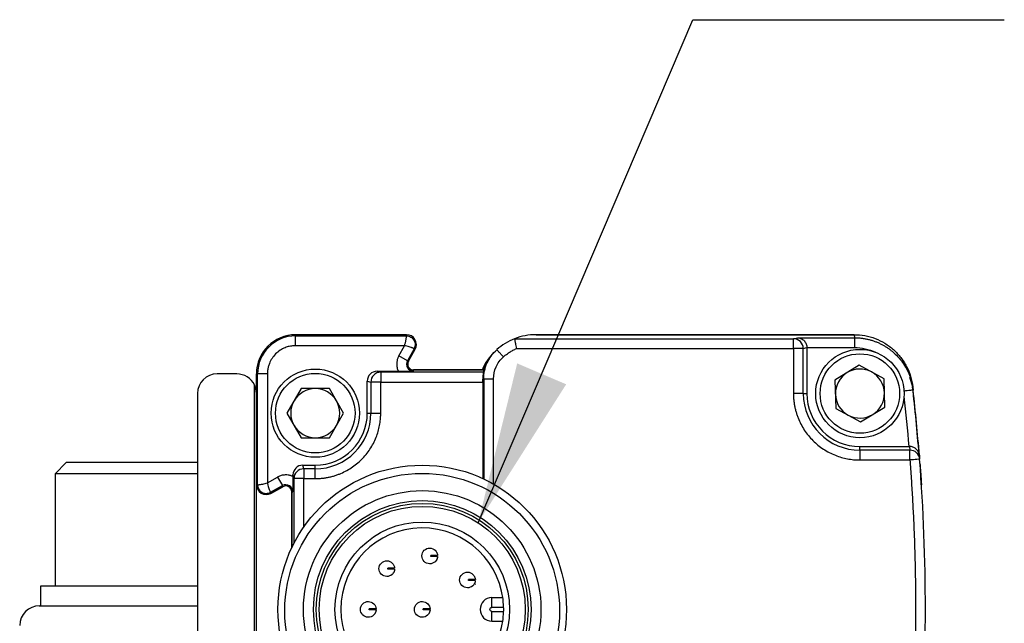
# Model space of a CAD drawing. Header units: millimetres. Extents: x 16 to 683, y 16 to 524.
# Tile 3 of 17: x 82 to 132, y 184 to 214. Entities that reach past the tile are written whole.
import ezdxf

# ---------------------------------------------------------------- set-up
doc = ezdxf.new("R2010")
doc.units = ezdxf.units.MM
doc.header["$LTSCALE"] = 2.5
doc.layers.add('DIMENSIONS', color=140, linetype='Continuous', lineweight=25)
doc.dimstyles.new('SLDDIMSTYLE2', dxfattribs={"dimtxt": 0.18, "dimasz": 8.255, "dimexe": 0, "dimexo": 0.0625, "dimgap": 0, "dimtad": 0, "dimtih": 1, "dimtoh": 1, "dimdec": 0, "dimrnd": 1e-09, "dimzin": 0, "dimdsep": 46, "dimtxsty": 'Standard', "dimsah": 1, "dimcen": 0.09, "dimadec": 0, "dimazin": 0, "dimtfac": 8.255, "dimtdec": 0, "dimtofl": 0, "dimtmove": 0, "dimatfit": 3, "dimfxl": 0, "dimfrac": 2, "dimtolj": 1, "dimtzin": 0, "dimarcsym": 0})

msp = doc.modelspace()

# ---------------------------------------------------------------- linework, layer by layer
for p, q in [((101.563, 198.434), (95.913, 198.434)), ((95.913, 198.434), (95.913, 198.373)), ((95.913, 198.434), (101.563, 198.434)), ((95.913, 197.873), (95.913, 198.373)), ((95.913, 198.373), (101.563, 198.373)), ((101.563, 198.373), (101.563, 198.434)), ((107.066, 198.226), (121.277, 198.226)), ((124.365, 198.434), (108.163, 198.434)), ((108.163, 198.434), (124.375, 198.434)), ((121.277, 198.226), (121.48, 198.277)), ((121.48, 198.277), (124.393, 198.277)), ((124.375, 198.434), (124.393, 198.277)), ((101.459, 197.873), (95.913, 197.873)), ((101.17, 197.352), (101.459, 197.873)), ((101.946, 197.721), (101.607, 197.109)), ((101.66, 197.08), (102, 197.691)), ((101.66, 197.08), (102, 197.691)), ((102, 197.691), (101.946, 197.721)), ((107.165, 197.726), (121.277, 197.726)), ((121.277, 197.726), (121.277, 195.434)), ((121.777, 197.726), (121.963, 197.775)), ((121.777, 195.434), (121.777, 197.726)), ((121.963, 197.775), (124.393, 197.777)), ((121.963, 197.775), (121.963, 195.434)), ((101.607, 197.109), (101.17, 197.352)), ((105.885, 197.364), (105.735, 197.185)), ((101.607, 197.109), (101.66, 197.08)), ((124.625, 196.877), (123.394, 196.123)), ((125.893, 196.188), (124.625, 196.877)), ((127.109, 196.646), (127.039, 196.793)), ((92.913, 196.434), (91.913, 196.434)), ((93.913, 196.434), (93.913, 195.684)), ((93.913, 190.784), (93.913, 196.434)), ((93.913, 196.434), (93.974, 196.434)), ((93.974, 190.784), (93.974, 196.434)), ((94.474, 196.434), (93.974, 196.434)), ((94.474, 196.434), (94.474, 190.888)), ((100.248, 196.522), (100.063, 196.569)), ((100.063, 196.569), (101.143, 196.569)), ((100.248, 196.522), (100.248, 196.022)), ((105.493, 196.522), (100.248, 196.522)), ((105.413, 196.634), (101.922, 196.634)), ((101.922, 196.634), (105.486, 196.634)), ((101.922, 196.573), (101.922, 196.634)), ((105.459, 196.145), (105.496, 196.179)), ((105.496, 196.179), (105.496, 191.083)), ((105.996, 190.823), (105.996, 196.179)), ((125.931, 194.745), (125.893, 196.188)), ((127.356, 195.774), (127.216, 196.255)), ((127.277, 196.104), (127.258, 196.265)), ((93.813, 154.998), (93.813, 195.87)), ((96.191, 195.684), (95.469, 194.434)), ((97.634, 195.684), (96.191, 195.684)), ((98.356, 194.434), (97.634, 195.684)), ((99.563, 196.069), (99.748, 196.022)), ((99.563, 194.434), (99.563, 196.069)), ((99.748, 196.022), (99.748, 194.434)), ((100.248, 196.022), (99.748, 196.022)), ((100.248, 194.434), (100.248, 196.022)), ((100.248, 196.022), (105.459, 196.022)), ((105.459, 196.022), (105.459, 191.1)), ((123.394, 196.123), (123.432, 194.68)), ((127.356, 195.774), (127.374, 195.612)), ((90.913, 195.434), (90.913, 155.434)), ((121.777, 195.434), (121.277, 195.434)), ((121.777, 195.434), (121.963, 195.434)), ((123.432, 194.68), (124.7, 193.991)), ((124.7, 193.991), (125.931, 194.745)), ((95.469, 194.434), (96.191, 193.184)), ((97.634, 193.184), (98.356, 194.434)), ((99.563, 194.434), (99.748, 194.434)), ((99.748, 194.434), (100.248, 194.434)), ((93.913, 193.184), (93.913, 190.784)), ((96.191, 193.184), (97.634, 193.184)), ((124.663, 192.548), (124.663, 192.734)), ((124.663, 192.734), (127.154, 192.734)), ((127.195, 192.734), (127.209, 192.548)), ((124.663, 192.548), (124.663, 192.049)), ((127.209, 192.548), (124.663, 192.548)), ((127.663, 192.259), (127.647, 192.456)), ((127.692, 192.29), (127.708, 192.087)), ((84.229, 191.914), (83.663, 191.347)), ((87.145, 191.914), (84.229, 191.914)), ((90.913, 191.914), (87.145, 191.914)), ((96.324, 191.598), (96.278, 191.784)), ((96.278, 191.784), (96.913, 191.784)), ((96.913, 191.598), (96.913, 191.784)), ((124.663, 192.049), (127.209, 192.049)), ((127.724, 191.864), (127.73, 191.788)), ((83.663, 191.347), (83.663, 185.614)), ((87.027, 191.347), (83.663, 191.347)), ((90.913, 191.347), (87.027, 191.347)), ((94.474, 190.888), (94.994, 191.177)), ((94.994, 191.177), (95.237, 190.74)), ((95.778, 191.284), (95.824, 191.099)), ((95.778, 191.204), (95.778, 191.284)), ((96.913, 191.598), (96.324, 191.598)), ((96.324, 191.598), (96.324, 191.099)), ((96.913, 191.099), (96.913, 191.598)), ((93.913, 190.784), (93.974, 190.784)), ((93.913, 181.434), (93.913, 190.784)), ((94.626, 190.4), (95.237, 190.74)), ((94.655, 190.347), (95.267, 190.686)), ((95.267, 190.686), (94.655, 190.347)), ((95.267, 190.686), (95.237, 190.74)), ((96.324, 191.099), (95.824, 191.099)), ((95.824, 191.099), (95.824, 187.792)), ((96.324, 191.099), (96.913, 191.099)), ((96.324, 188.625), (96.324, 191.099)), ((94.626, 190.4), (94.655, 190.347)), ((95.713, 190.424), (95.713, 187.564)), ((95.713, 187.564), (95.713, 190.424)), ((95.713, 190.424), (95.774, 190.424)), ((103.15, 187.351), (103.15, 187.351)), ((105.074, 186.126), (105.073, 186.126)), ((105.067, 185.726), (105.073, 185.726)), ((82.913, 185.614), (82.913, 184.614)), ((86.87, 185.614), (82.913, 185.614)), ((90.913, 185.614), (86.87, 185.614)), ((105.913, 184.534), (105.913, 185.034)), ((105.913, 185.034), (106.469, 185.034)), ((82.853, 184.614), (90.913, 184.614)), ((106.511, 184.534), (105.913, 184.534)), ((105.913, 184.334), (106.511, 184.334)), ((105.913, 183.834), (105.913, 184.334)), ((105.913, 183.834), (106.469, 183.834))]:
    msp.add_line(p, q)
at = {"flags": 128}
msp.add_lwpolyline([(127.274, 196.169), (127.235, 196.308), (127.178, 196.476)], dxfattribs=at)
for centre, radius in [((124.663, 195.434), 2.25), ((124.663, 195.434), 2.025), ((96.913, 194.434), 2.25), ((96.913, 194.434), 2.025), ((102.363, 184.434), 7.35), ((102.361, 184.364), 7), ((102.363, 184.434), 6.051), ((102.363, 184.434), 5.543), ((102.363, 184.434), 5.4), ((102.363, 184.434), 5.25), ((102.363, 184.434), 4.45)]:
    msp.add_circle(centre, radius)
for centre, radius, start, end in [((95.913, 196.434), 2, 90, 180), ((95.913, 196.434), 2, 90, 180), ((95.913, 196.434), 1.939, 90, 180), ((101.563, 197.934), 0.5, 330.9454, 90), ((101.563, 197.934), 0.5, 330.9454, 89.9997), ((108.163, 195.433), 3.001, 111.4429, 131.7934), ((108.163, 195.433), 3.001, 90, 111.4428), ((121.277, 197.727), 0.5, 44.9782, 89.9776), ((121.277, 197.726), 0.5, 0.0167, 44.9812), ((108.163, 195.433), 3.001, 134.6529, 156.4131), ((101.922, 196.934), 0.361, 150.9454, 270), ((101.922, 196.934), 0.3, 150.9454, 270), ((101.922, 196.934), 0.3, 150.9454, 270), ((124.663, 195.434), 1.25, 61.4783, 121.4783), ((91.913, 195.434), 1, 90, 180), ((92.913, 195.434), 1, 25.8419, 90), ((100.248, 196.022), 0.5, 135.0188, 179.9833), ((100.248, 196.023), 0.5, 90.0224, 135.0218), ((124.663, 195.434), 1.25, 121.4783, 181.4783), ((124.663, 195.434), 1.25, 1.4783, 61.4783), ((92.913, 195.434), 1, 0, 25.8419), ((96.913, 194.434), 1.25, 90, 150), ((96.913, 194.434), 1.25, 30, 90), ((27.991, 184.434), 100, 4.5454, 6.51147), ((124.663, 195.434), 2.886, 180, 270), ((124.663, 195.434), 2.7, 180, 270), ((124.663, 195.434), 1.25, 181.4783, 241.4783), ((124.663, 195.434), 1.25, 301.4783, 1.4783), ((28.001, 184.434), 100, 4.50605, 6.41802), ((96.913, 194.434), 1.25, 150, 210), ((96.913, 194.434), 1.25, 330, 30), ((96.913, 194.434), 2.836, 270, 0), ((96.913, 194.434), 2.65, 270, 0), ((124.663, 195.434), 1.25, 241.4783, 301.4783), ((96.913, 194.434), 1.25, 210, 270), ((96.913, 194.434), 1.25, 270, 330), ((127.209, 192.048), 0.5, 47.2175, 90.0086), ((127.21, 192.049), 0.5, 4.3917, 47.2171), ((28.001, 184.434), 100, 355.61093, 4.38907), ((96.324, 191.098), 0.5, 134.9782, 179.9776), ((96.324, 191.098), 0.5, 90.0167, 134.9812), ((94.413, 190.784), 0.5, 180, 299.0546), ((94.413, 190.784), 0.5, 180, 299.0546), ((95.413, 190.424), 0.361, 0, 119.0546), ((95.413, 190.424), 0.3, 0, 119.0546), ((95.413, 190.424), 0.3, 0, 119.0546), ((102.363, 184.434), 4.15, 1.3808, 358.6192), ((105.913, 184.434), 0.6, 90, 270), ((82.853, 183.614), 1, 90, 180), ((102.363, 184.434), 4.15, 358.6192, 1.3808)]:
    msp.add_arc(centre, radius, start, end)
for centre, major_axis, ratio, start_param, end_param in [((100.063, 196.069), (0.485, -0.121), 0.999353, 1.815838, 3.386329), ((105.457, 196.022), (0, 0.5), 0.003491, 4.712389, 4.960038), ((96.278, 191.284), (0.121, -0.485), 0.999353, 2.896856, 4.467348)]:
    msp.add_ellipse(centre, major_axis=major_axis, ratio=ratio, start_param=start_param, end_param=end_param)
for points, knots in [([(101.459, 197.873), (101.467, 197.896), (101.484, 197.943), (101.504, 198.015), (101.521, 198.088), (101.536, 198.159), (101.547, 198.228), (101.555, 198.288), (101.561, 198.333), (101.563, 198.365), (101.563, 198.37), (101.563, 198.373)], [0, 0, 0, 0, 0.092668, 0.189118, 0.289626, 0.394437, 0.503768, 0.626529, 0.750927, 0.853155, 1, 1, 1, 1]), ([(101.563, 198.373), (101.639, 198.373), (101.715, 198.353), (101.847, 198.277), (101.902, 198.222), (101.98, 198.091), (102.001, 198.015), (102.003, 197.863), (101.983, 197.787), (101.946, 197.721)], [0, 0, 0, 0, 0.25, 0.25, 0.5, 0.5, 0.75, 0.75, 1, 1, 1, 1]), ([(107.066, 198.226), (107.065, 198.226), (107.065, 198.224), (107.068, 198.212), (107.073, 198.186), (107.082, 198.142), (107.094, 198.076), (107.112, 197.988), (107.135, 197.869), (107.154, 197.776), (107.165, 197.726)], [0, 0, 0, 0, 0.0716494, 0.1561555, 0.2535932, 0.3791691, 0.5023005, 0.6421508, 0.808046, 1, 1, 1, 1]), ([(121.277, 197.726), (121.277, 197.856), (121.277, 197.986), (121.277, 198.171), (121.277, 198.225), (121.277, 198.226)], [0, 0, 0, 0, 0.5, 0.5, 1, 1, 1, 1]), ([(121.48, 198.277), (121.501, 198.276), (121.541, 198.274), (121.596, 198.262), (121.641, 198.247), (121.698, 198.223), (121.763, 198.183), (121.834, 198.118), (121.89, 198.042), (121.931, 197.956), (121.957, 197.866), (121.961, 197.805), (121.963, 197.775)], [0, 0, 0, 0, 0.098224, 0.182905, 0.254046, 0.311657, 0.453189, 0.575208, 0.694751, 0.803984, 0.904896, 1, 1, 1, 1]), ([(124.375, 198.434), (124.559, 198.434), (124.74, 198.417), (125.096, 198.352), (125.273, 198.302), (125.615, 198.172), (125.778, 198.092), (126.088, 197.904), (126.236, 197.794), (126.508, 197.551), (126.632, 197.419), (126.855, 197.132), (126.955, 196.976), (127.122, 196.653), (127.191, 196.486), (127.297, 196.138), (127.335, 195.957), (127.356, 195.774)], [0, 0, 0, 0, 0.125, 0.125, 0.25, 0.25, 0.375, 0.375, 0.5, 0.5, 0.625, 0.625, 0.75, 0.75, 0.875, 0.875, 1, 1, 1, 1]), ([(124.393, 198.277), (124.452, 198.276), (124.571, 198.274), (124.749, 198.257), (124.924, 198.231), (125.097, 198.195), (125.266, 198.149), (125.43, 198.094), (125.588, 198.03), (125.741, 197.959), (125.886, 197.881), (126.024, 197.796), (126.155, 197.707), (126.277, 197.613), (126.452, 197.465), (126.665, 197.248), (126.894, 196.948), (127.081, 196.626), (127.223, 196.291), (127.324, 195.953), (127.358, 195.724), (127.374, 195.612)], [0, 0, 0, 0, 0.040756, 0.081475, 0.122058, 0.162404, 0.202415, 0.241995, 0.281055, 0.319507, 0.357272, 0.394275, 0.430449, 0.465736, 0.500082, 0.587181, 0.673583, 0.758625, 0.841703, 0.922302, 1, 1, 1, 1]), ([(124.393, 198.277), (124.393, 198.276), (124.393, 198.265), (124.393, 198.216), (124.393, 198.177), (124.393, 198.08), (124.393, 198.021), (124.393, 197.899), (124.393, 197.835), (124.393, 197.777)], [0, 0, 0, 0, 0.25, 0.25, 0.5, 0.5, 0.75, 0.75, 1, 1, 1, 1]), ([(95.913, 197.873), (95.876, 197.872), (95.804, 197.871), (95.696, 197.858), (95.59, 197.838), (95.485, 197.809), (95.325, 197.753), (95.117, 197.646), (94.888, 197.458), (94.701, 197.23), (94.583, 197.001), (94.515, 196.793), (94.48, 196.615), (94.476, 196.494), (94.474, 196.434)], [0, 0, 0, 0, 0.048274, 0.096154, 0.143915, 0.191834, 0.240185, 0.369997, 0.500048, 0.62986, 0.759911, 0.840101, 0.919702, 1, 1, 1, 1]), ([(101.946, 197.721), (101.945, 197.721), (101.943, 197.722), (101.931, 197.728), (101.913, 197.736), (101.89, 197.746), (101.865, 197.757), (101.837, 197.768), (101.787, 197.787), (101.704, 197.815), (101.583, 197.85), (101.499, 197.866), (101.459, 197.873)], [0, 0, 0, 0, 0.086836, 0.168372, 0.244617, 0.315583, 0.381285, 0.441744, 0.496984, 0.677539, 0.844852, 1, 1, 1, 1]), ([(105.496, 196.179), (105.496, 196.452), (105.554, 196.736), (105.786, 197.256), (105.96, 197.489), (106.163, 197.67)], [0, 0, 0, 0, 0.5, 0.5, 1, 1, 1, 1]), ([(106.496, 197.298), (106.457, 197.342), (106.414, 197.389), (106.332, 197.481), (106.293, 197.525), (106.228, 197.598), (106.202, 197.626), (106.17, 197.662), (106.163, 197.67), (106.163, 197.67)], [0, 0, 0, 0, 0.25, 0.25, 0.5, 0.5, 0.75, 0.75, 1, 1, 1, 1]), ([(106.496, 197.298), (106.529, 197.327), (106.596, 197.385), (106.703, 197.465), (106.831, 197.552), (106.983, 197.643), (107.104, 197.698), (107.165, 197.726)], [0, 0, 0, 0, 0.166671, 0.333344, 0.500023, 0.750019, 1, 1, 1, 1]), ([(121.777, 197.726), (121.772, 197.726), (121.717, 197.726), (121.532, 197.726), (121.405, 197.726), (121.277, 197.726)], [0, 0, 0, 0, 0.5, 0.5, 1, 1, 1, 1]), ([(101.17, 197.352), (101.159, 197.332), (101.138, 197.292), (101.112, 197.229), (101.092, 197.168), (101.071, 197.08), (101.055, 196.945), (101.068, 196.793), (101.1, 196.673), (101.124, 196.61), (101.138, 196.579), (101.143, 196.569)], [0, 0, 0, 0, 0.083629, 0.167268, 0.250927, 0.318973, 0.500224, 0.750615, 0.874587, 0.95769, 1, 1, 1, 1]), ([(105.759, 197.171), (105.685, 197.067), (105.565, 196.902), (105.508, 196.707), (105.486, 196.634)], [0, 0, 0, 0, 0.624729, 1, 1, 1, 1]), ([(105.996, 196.179), (105.996, 196.39), (106.041, 196.6), (106.212, 196.984), (106.339, 197.158), (106.496, 197.298)], [0, 0, 0, 0, 0.5, 0.5, 1, 1, 1, 1]), ([(101.143, 196.569), (101.304, 196.569), (101.456, 196.569), (101.715, 196.571), (101.819, 196.572), (101.922, 196.573)], [0, 0, 0, 0, 0.5, 0.5, 1, 1, 1, 1]), ([(105.459, 196.145), (105.459, 196.252), (105.468, 196.347), (105.486, 196.483), (105.494, 196.521), (105.493, 196.522)], [0, 0, 0, 0, 0.5, 0.5, 1, 1, 1, 1]), ([(105.486, 196.634), (105.487, 196.616), (105.487, 196.578), (105.491, 196.541), (105.493, 196.522)], [0, 0, 0, 0, 0.492594, 1, 1, 1, 1]), ([(105.496, 196.179), (105.496, 196.179), (105.507, 196.179), (105.556, 196.179), (105.594, 196.179), (105.692, 196.179), (105.751, 196.179), (105.873, 196.179), (105.937, 196.179), (105.996, 196.179)], [0, 0, 0, 0, 0.25, 0.25, 0.5, 0.5, 0.75, 0.75, 1, 1, 1, 1]), ([(121.277, 195.434), (121.278, 195.373), (121.28, 195.252), (121.295, 195.07), (121.32, 194.889), (121.354, 194.71), (121.398, 194.533), (121.451, 194.359), (121.532, 194.136), (121.653, 193.871), (121.827, 193.572), (122.031, 193.292), (122.265, 193.036), (122.521, 192.803), (122.893, 192.53), (123.392, 192.273), (123.921, 192.118), (124.303, 192.064), (124.515, 192.05), (124.622, 192.049), (124.663, 192.049)], [0, 0, 0, 0, 0.034297, 0.068595, 0.102892, 0.137189, 0.171487, 0.205784, 0.240081, 0.305071, 0.370066, 0.435125, 0.500166, 0.565492, 0.630155, 0.760076, 0.879937, 0.939684, 0.977073, 1, 1, 1, 1]), ([(127.374, 195.612), (127.374, 195.612), (127.364, 195.611), (127.318, 195.606), (127.282, 195.602), (127.189, 195.591), (127.132, 195.585), (127.013, 195.572), (126.951, 195.565), (126.893, 195.558)], [0, 0, 0, 0, 0.25, 0.25, 0.5, 0.5, 0.75, 0.75, 1, 1, 1, 1]), ([(96.913, 191.099), (96.972, 191.1), (97.092, 191.101), (97.271, 191.116), (97.449, 191.14), (97.626, 191.174), (97.8, 191.217), (97.972, 191.27), (98.191, 191.35), (98.453, 191.469), (98.747, 191.641), (99.023, 191.842), (99.275, 192.072), (99.504, 192.325), (99.773, 192.691), (100.027, 193.182), (100.18, 193.704), (100.233, 194.079), (100.246, 194.289), (100.247, 194.394), (100.248, 194.434)], [0, 0, 0, 0, 0.034297, 0.068595, 0.102892, 0.137189, 0.171487, 0.205784, 0.240081, 0.305071, 0.370065, 0.435124, 0.500166, 0.565492, 0.630155, 0.760076, 0.879937, 0.939684, 0.97707, 1, 1, 1, 1]), ([(127.692, 192.29), (127.69, 192.305), (127.687, 192.338), (127.671, 192.402), (127.63, 192.502), (127.552, 192.599), (127.45, 192.67), (127.368, 192.707), (127.283, 192.73), (127.223, 192.733), (127.195, 192.734)], [0, 0, 0, 0, 0.070046, 0.160306, 0.309245, 0.572129, 0.693964, 0.801843, 0.903912, 1, 1, 1, 1]), ([(127.209, 192.049), (127.209, 192.177), (127.209, 192.304), (127.209, 192.488), (127.209, 192.544), (127.209, 192.548)], [0, 0, 0, 0, 0.5, 0.5, 1, 1, 1, 1]), ([(127.708, 192.087), (127.708, 192.087), (127.654, 192.083), (127.469, 192.069), (127.34, 192.059), (127.209, 192.049)], [0, 0, 0, 0, 0.5, 0.5, 1, 1, 1, 1]), ([(127.209, 192.049), (127.232, 191.732), (127.279, 191.098), (127.338, 190.147), (127.388, 189.196), (127.43, 188.244), (127.461, 187.292), (127.484, 186.339), (127.498, 185.387), (127.504, 184.116), (127.489, 182.528), (127.434, 180.623), (127.345, 178.72), (127.254, 177.453), (127.209, 176.819)], [0, 0, 0, 0, 0.062507, 0.125012, 0.187515, 0.250017, 0.312516, 0.375013, 0.437509, 0.500002, 0.625037, 0.750048, 0.875036, 1, 1, 1, 1]), ([(127.73, 191.788), (127.73, 191.787), (127.73, 191.785), (127.731, 191.771), (127.733, 191.748), (127.736, 191.704), (127.742, 191.626), (127.751, 191.499), (127.762, 191.344), (127.774, 191.168), (127.787, 190.979), (127.795, 190.849), (127.799, 190.784)], [0, 0, 0, 0, 0.0612841, 0.1220694, 0.1829399, 0.2444775, 0.3711987, 0.4976275, 0.6243669, 0.7521016, 0.8760895, 1, 1, 1, 1]), ([(95.778, 191.204), (95.757, 191.213), (95.716, 191.231), (95.651, 191.253), (95.589, 191.268), (95.5, 191.283), (95.364, 191.29), (95.213, 191.267), (95.096, 191.227), (95.034, 191.199), (95.004, 191.182), (94.994, 191.177)], [0, 0, 0, 0, 0.083629, 0.167268, 0.250927, 0.318973, 0.500224, 0.750615, 0.874587, 0.95769, 1, 1, 1, 1]), ([(95.778, 191.204), (95.778, 191.043), (95.777, 190.89), (95.776, 190.632), (95.775, 190.527), (95.774, 190.424)], [0, 0, 0, 0, 0.5, 0.5, 1, 1, 1, 1]), ([(93.974, 190.784), (93.975, 190.784), (93.977, 190.784), (93.991, 190.785), (94.011, 190.786), (94.035, 190.789), (94.063, 190.792), (94.092, 190.795), (94.145, 190.803), (94.231, 190.819), (94.354, 190.847), (94.435, 190.874), (94.474, 190.888)], [0, 0, 0, 0, 0.086836, 0.168372, 0.244616, 0.315582, 0.381285, 0.441743, 0.496984, 0.677539, 0.844852, 1, 1, 1, 1]), ([(93.974, 190.784), (93.974, 190.721), (93.988, 190.649), (94.059, 190.512), (94.118, 190.448), (94.262, 190.363), (94.346, 190.343), (94.501, 190.347), (94.57, 190.369), (94.626, 190.4)], [0, 0, 0, 0, 0.25, 0.25, 0.5, 0.5, 0.75, 0.75, 1, 1, 1, 1]), ([(94.474, 190.888), (94.477, 190.868), (94.484, 190.826), (94.504, 190.742), (94.532, 190.639), (94.565, 190.545), (94.591, 190.478), (94.608, 190.436), (94.622, 190.407), (94.624, 190.403), (94.626, 190.4)], [0, 0, 0, 0, 0.075855, 0.160766, 0.331565, 0.503391, 0.626168, 0.750737, 0.853084, 1, 1, 1, 1]), ([(102.74, 186.757), (102.635, 186.759), (102.531, 186.803), (102.386, 186.954), (102.344, 187.059), (102.346, 187.163)], [0, 0, 0, 0, 0.5, 0.5, 1, 1, 1, 1]), ([(102.346, 187.163), (102.347, 187.268), (102.392, 187.371), (102.542, 187.517), (102.647, 187.559), (102.752, 187.557)], [0, 0, 0, 0, 0.5, 0.5, 1, 1, 1, 1]), ([(102.752, 187.557), (102.852, 187.556), (102.952, 187.515), (103.096, 187.375), (103.14, 187.277), (103.145, 187.176)], [0, 0, 0, 0, 0.5, 0.5, 1, 1, 1, 1]), ([(102.795, 187.132), (102.795, 187.14), (102.795, 187.157), (102.796, 187.173), (102.796, 187.182)], [0, 0, 0, 0, 0.4999, 1, 1, 1, 1]), ([(103.144, 187.126), (103.144, 187.126), (103.142, 187.126), (103.128, 187.126), (103.108, 187.127), (103.084, 187.127), (103.056, 187.128), (103.02, 187.128), (102.975, 187.129), (102.913, 187.13), (102.854, 187.13), (102.81, 187.131), (102.795, 187.132)], [0, 0, 0, 0, 0.128865, 0.251264, 0.363798, 0.46414, 0.55099, 0.624213, 0.748808, 0.835186, 0.942651, 1, 1, 1, 1]), ([(103.145, 187.176), (103.144, 187.176), (103.143, 187.176), (103.131, 187.177), (103.102, 187.177), (103.053, 187.178), (102.979, 187.179), (102.921, 187.18), (102.861, 187.181), (102.817, 187.181), (102.796, 187.182)], [0, 0, 0, 0, 0.1201292, 0.2376004, 0.3532546, 0.6240038, 0.7340801, 0.8353235, 0.9204386, 1, 1, 1, 1]), ([(100.159, 186.515), (100.16, 186.62), (100.205, 186.724), (100.355, 186.869), (100.46, 186.911), (100.565, 186.909)], [0, 0, 0, 0, 0.5, 0.5, 1, 1, 1, 1]), ([(100.565, 186.909), (100.665, 186.908), (100.765, 186.867), (100.909, 186.727), (100.953, 186.629), (100.958, 186.529)], [0, 0, 0, 0, 0.5, 0.5, 1, 1, 1, 1]), ([(103.144, 187.126), (103.137, 187.026), (103.089, 186.929), (102.941, 186.794), (102.84, 186.756), (102.74, 186.757)], [0, 0, 0, 0, 0.5, 0.5, 1, 1, 1, 1]), ([(103.144, 187.126), (103.143, 187.114), (103.141, 187.091), (103.133, 187.058), (103.124, 187.028), (103.111, 186.993), (103.094, 186.96), (103.088, 186.95), (103.09, 186.954), (103.094, 186.961), (103.096, 186.964)], [0, 0, 0, 0, 0.100037, 0.198667, 0.299058, 0.404218, 0.610889, 0.805041, 0.902842, 1, 1, 1, 1]), ([(100.553, 186.109), (100.448, 186.111), (100.345, 186.156), (100.199, 186.306), (100.157, 186.411), (100.159, 186.515)], [0, 0, 0, 0, 0.5, 0.5, 1, 1, 1, 1]), ([(100.957, 186.479), (100.95, 186.378), (100.902, 186.282), (100.754, 186.146), (100.653, 186.108), (100.553, 186.109)], [0, 0, 0, 0, 0.5, 0.5, 1, 1, 1, 1]), ([(100.608, 186.484), (100.608, 186.492), (100.608, 186.509), (100.609, 186.525), (100.609, 186.534)], [0, 0, 0, 0, 0.4999, 1, 1, 1, 1]), ([(100.958, 186.479), (100.957, 186.479), (100.955, 186.479), (100.942, 186.479), (100.922, 186.479), (100.897, 186.479), (100.869, 186.48), (100.833, 186.48), (100.788, 186.481), (100.726, 186.482), (100.667, 186.482), (100.624, 186.483), (100.608, 186.484)], [0, 0, 0, 0, 0.128865, 0.251264, 0.363798, 0.46414, 0.55099, 0.624213, 0.748808, 0.835186, 0.942651, 1, 1, 1, 1]), ([(100.958, 186.529), (100.958, 186.529), (100.956, 186.529), (100.944, 186.529), (100.915, 186.529), (100.866, 186.53), (100.792, 186.531), (100.735, 186.532), (100.674, 186.533), (100.63, 186.533), (100.609, 186.534)], [0, 0, 0, 0, 0.120129, 0.2376, 0.353255, 0.624004, 0.73408, 0.835323, 0.920439, 1, 1, 1, 1]), ([(100.957, 186.478), (100.956, 186.467), (100.954, 186.443), (100.946, 186.41), (100.938, 186.38), (100.924, 186.345), (100.907, 186.313), (100.901, 186.302), (100.903, 186.306), (100.907, 186.313), (100.909, 186.316)], [0, 0, 0, 0, 0.100037, 0.198667, 0.299058, 0.404218, 0.610889, 0.805041, 0.902842, 1, 1, 1, 1]), ([(104.269, 185.938), (104.271, 186.042), (104.315, 186.146), (104.466, 186.292), (104.571, 186.333), (104.675, 186.332)], [0, 0, 0, 0, 0.5, 0.5, 1, 1, 1, 1]), ([(104.675, 186.332), (104.776, 186.33), (104.875, 186.289), (105.02, 186.149), (105.064, 186.051), (105.069, 185.951)], [0, 0, 0, 0, 0.5, 0.5, 1, 1, 1, 1]), ([(104.663, 185.532), (104.559, 185.533), (104.455, 185.578), (104.309, 185.728), (104.268, 185.833), (104.269, 185.938)], [0, 0, 0, 0, 0.5, 0.5, 1, 1, 1, 1]), ([(105.068, 185.901), (105.06, 185.801), (105.013, 185.704), (104.864, 185.568), (104.764, 185.53), (104.663, 185.532)], [0, 0, 0, 0, 0.5, 0.5, 1, 1, 1, 1]), ([(104.719, 185.906), (104.719, 185.914), (104.719, 185.931), (104.719, 185.948), (104.72, 185.956)], [0, 0, 0, 0, 0.4999, 1, 1, 1, 1]), ([(105.068, 185.901), (105.067, 185.901), (105.065, 185.901), (105.052, 185.901), (105.032, 185.901), (105.007, 185.902), (104.98, 185.902), (104.944, 185.903), (104.899, 185.903), (104.837, 185.905), (104.778, 185.904), (104.734, 185.906), (104.719, 185.906)], [0, 0, 0, 0, 0.128865, 0.251264, 0.363798, 0.46414, 0.55099, 0.624213, 0.748808, 0.835186, 0.942651, 1, 1, 1, 1]), ([(105.069, 185.951), (105.068, 185.951), (105.067, 185.951), (105.054, 185.951), (105.026, 185.951), (104.977, 185.952), (104.902, 185.953), (104.845, 185.954), (104.784, 185.955), (104.741, 185.956), (104.72, 185.956)], [0, 0, 0, 0, 0.1201292, 0.2376004, 0.3532546, 0.6240038, 0.7340801, 0.8353235, 0.9204386, 1, 1, 1, 1]), ([(105.068, 185.901), (105.067, 185.889), (105.064, 185.865), (105.057, 185.832), (105.048, 185.802), (105.035, 185.768), (105.018, 185.735), (105.011, 185.725), (105.014, 185.728), (105.018, 185.735), (105.02, 185.739)], [0, 0, 0, 0, 0.100037, 0.198667, 0.299058, 0.404218, 0.610889, 0.805041, 0.902842, 1, 1, 1, 1]), ([(99.213, 184.44), (99.214, 184.545), (99.259, 184.648), (99.409, 184.794), (99.514, 184.836), (99.619, 184.834)], [0, 0, 0, 0, 0.5, 0.5, 1, 1, 1, 1]), ([(99.619, 184.834), (99.719, 184.832), (99.819, 184.791), (99.963, 184.651), (100.008, 184.553), (100.012, 184.453)], [0, 0, 0, 0, 0.5, 0.5, 1, 1, 1, 1]), ([(101.963, 184.44), (101.964, 184.545), (102.009, 184.648), (102.159, 184.794), (102.264, 184.836), (102.369, 184.834)], [0, 0, 0, 0, 0.5, 0.5, 1, 1, 1, 1]), ([(102.369, 184.834), (102.469, 184.832), (102.569, 184.791), (102.713, 184.651), (102.758, 184.553), (102.762, 184.453)], [0, 0, 0, 0, 0.5, 0.5, 1, 1, 1, 1]), ([(99.607, 184.034), (99.502, 184.036), (99.399, 184.08), (99.253, 184.231), (99.211, 184.335), (99.213, 184.44)], [0, 0, 0, 0, 0.5, 0.5, 1, 1, 1, 1]), ([(100.012, 184.403), (100.004, 184.303), (99.957, 184.206), (99.808, 184.071), (99.707, 184.033), (99.607, 184.034)], [0, 0, 0, 0, 0.5, 0.5, 1, 1, 1, 1]), ([(99.662, 184.408), (99.662, 184.417), (99.662, 184.433), (99.663, 184.45), (99.663, 184.458)], [0, 0, 0, 0, 0.4999, 1, 1, 1, 1]), ([(100.012, 184.403), (100.011, 184.403), (100.009, 184.403), (99.996, 184.403), (99.976, 184.404), (99.951, 184.404), (99.924, 184.404), (99.887, 184.405), (99.843, 184.405), (99.781, 184.407), (99.721, 184.406), (99.678, 184.408), (99.662, 184.408)], [0, 0, 0, 0, 0.128865, 0.251264, 0.363798, 0.46414, 0.55099, 0.624213, 0.748808, 0.835186, 0.942651, 1, 1, 1, 1]), ([(100.012, 184.453), (100.012, 184.453), (100.01, 184.453), (99.998, 184.453), (99.969, 184.454), (99.92, 184.454), (99.846, 184.456), (99.789, 184.456), (99.728, 184.457), (99.684, 184.458), (99.663, 184.458)], [0, 0, 0, 0, 0.120129, 0.2376, 0.353255, 0.624004, 0.73408, 0.835323, 0.920439, 1, 1, 1, 1]), ([(100.012, 184.403), (100.01, 184.391), (100.008, 184.367), (100.001, 184.334), (99.992, 184.304), (99.978, 184.27), (99.962, 184.237), (99.955, 184.227), (99.957, 184.231), (99.961, 184.238), (99.963, 184.241)], [0, 0, 0, 0, 0.100037, 0.198667, 0.299058, 0.404218, 0.610889, 0.805041, 0.902842, 1, 1, 1, 1]), ([(102.357, 184.034), (102.252, 184.036), (102.149, 184.08), (102.003, 184.231), (101.961, 184.335), (101.963, 184.44)], [0, 0, 0, 0, 0.5, 0.5, 1, 1, 1, 1]), ([(102.762, 184.403), (102.754, 184.303), (102.707, 184.206), (102.558, 184.071), (102.457, 184.033), (102.357, 184.034)], [0, 0, 0, 0, 0.5, 0.5, 1, 1, 1, 1]), ([(102.412, 184.408), (102.412, 184.417), (102.412, 184.433), (102.413, 184.45), (102.413, 184.458)], [0, 0, 0, 0, 0.4999005, 1, 1, 1, 1]), ([(102.762, 184.403), (102.761, 184.403), (102.759, 184.403), (102.746, 184.403), (102.726, 184.404), (102.701, 184.404), (102.674, 184.404), (102.637, 184.405), (102.593, 184.405), (102.531, 184.407), (102.471, 184.406), (102.428, 184.408), (102.412, 184.408)], [0, 0, 0, 0, 0.128865, 0.251264, 0.363798, 0.46414, 0.55099, 0.624213, 0.748808, 0.835186, 0.942651, 1, 1, 1, 1]), ([(102.762, 184.453), (102.762, 184.453), (102.76, 184.453), (102.748, 184.453), (102.719, 184.454), (102.67, 184.454), (102.596, 184.456), (102.539, 184.456), (102.478, 184.457), (102.434, 184.458), (102.413, 184.458)], [0, 0, 0, 0, 0.120129, 0.2376, 0.353255, 0.624004, 0.73408, 0.835323, 0.920439, 1, 1, 1, 1]), ([(102.762, 184.403), (102.76, 184.391), (102.758, 184.367), (102.751, 184.334), (102.742, 184.304), (102.728, 184.27), (102.712, 184.237), (102.705, 184.227), (102.707, 184.231), (102.711, 184.238), (102.713, 184.241)], [0, 0, 0, 0, 0.100037, 0.198667, 0.299058, 0.404218, 0.610889, 0.805041, 0.902842, 1, 1, 1, 1])]:
    msp.add_open_spline(points, degree=3, knots=knots)
for points in [[(124.393, 197.777), (124.76, 197.777), (125.127, 197.695), (125.459, 197.538)], [(126.908, 195.283), (127.001, 194.435), (127.083, 193.585), (127.154, 192.734)], [(127.154, 192.734), (127.167, 192.734), (127.181, 192.734), (127.195, 192.734)], [(105.813, 184.434), (105.813, 184.489), (105.857, 184.534), (105.913, 184.534)], [(105.913, 184.334), (105.857, 184.334), (105.813, 184.379), (105.813, 184.434)]]:
    msp.add_open_spline(points, degree=3)

# ---------------------------------------------------------------- leaders
at = {"layer": 'DIMENSIONS'}
msp.add_leader([(105.211, 188.844), (116.147, 214.488), (132.021, 214.488)], dimstyle='SLDDIMSTYLE2', dxfattribs=at)

doc.saveas('drawing.dxf')
